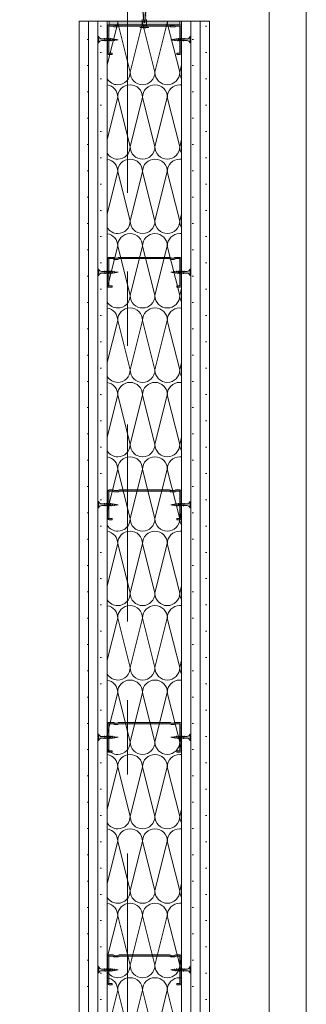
# Model space of a CAD drawing. Header units: metres. Extents: x -3.6 to 84.5, y -11 to 16.8.
# Tile 178 of 256: x 50.785 to 51.17, y 6.764 to 8.087. Entities that reach past the tile are written whole.
import ezdxf

# ---------------------------------------------------------------- set-up
doc = ezdxf.new("R2010")
doc.units = ezdxf.units.M
doc.header["$MEASUREMENT"] = 0
doc.linetypes.add('Strichlinie doppelt', pattern=[0.546806, 0.264583, -0.105833, 0.070556, -0.105833])
doc.linetypes.add('Wipeout_Contour', pattern=[1, 0, -1])
for name, color, linetype in [('301 - Elemente.Linie', 7, 'Continuous'), ('302 - Elemente.Schraffur', 7, 'Continuous'), ('451 - Universal.Achsen Raster', 7, 'Continuous'), ('605 - Struktur.Wand Innen', 7, 'Continuous')]:
    doc.layers.add(name, color=color, linetype=linetype)
pattern_1 = [(45, (0, 0), (-0.01767767, 0.01767767), [0, -0.025])]

# ---------------------------------------------------------------- blocks, each defined once
blk = doc.blocks.new('*X14')
at = {"layer": '605 - Struktur.Wand Innen', "color": 7, "linetype": 'Continuous', "lineweight": 5}
for p, q in [((50.9025, 8.0266), (50.9167, 8.0833)), ((50.9333, 8.0167), (50.9167, 8.0833)), ((50.9333, 8.0167), (50.95, 8.0833)), ((50.9667, 8.0167), (50.95, 8.0833)), ((50.9667, 8.0167), (50.9833, 8.0833)), ((51, 8.0167), (50.9833, 8.0833)), ((51, 8.0167), (51.0025, 8.0266)), ((50.9025, 7.9266), (50.9167, 7.9833)), ((50.9333, 7.9167), (50.9167, 7.9833)), ((50.9333, 7.9167), (50.95, 7.9833)), ((50.9667, 7.9167), (50.95, 7.9833)), ((50.9667, 7.9167), (50.9833, 7.9833)), ((51, 7.9167), (50.9833, 7.9833)), ((51, 7.9167), (51.0025, 7.9266)), ((50.9025, 7.8266), (50.9167, 7.8833)), ((50.9333, 7.8167), (50.9167, 7.8833)), ((50.9333, 7.8167), (50.95, 7.8833)), ((50.9667, 7.8167), (50.95, 7.8833)), ((50.9667, 7.8167), (50.9833, 7.8833)), ((51, 7.8167), (50.9833, 7.8833)), ((51, 7.8167), (51.0025, 7.8266)), ((50.9025, 7.7266), (50.9167, 7.7833)), ((50.9333, 7.7167), (50.9167, 7.7833)), ((50.9333, 7.7167), (50.95, 7.7833)), ((50.9667, 7.7167), (50.95, 7.7833)), ((50.9667, 7.7167), (50.9833, 7.7833)), ((51, 7.7167), (50.9833, 7.7833)), ((51, 7.7167), (51.0025, 7.7266)), ((50.9025, 7.6266), (50.9167, 7.6833)), ((50.9333, 7.6167), (50.9167, 7.6833)), ((50.9333, 7.6167), (50.95, 7.6833)), ((50.9667, 7.6167), (50.95, 7.6833)), ((50.9667, 7.6167), (50.9833, 7.6833)), ((51, 7.6167), (50.9833, 7.6833)), ((51, 7.6167), (51.0025, 7.6266)), ((50.9025, 7.5266), (50.9167, 7.5833)), ((50.9333, 7.5167), (50.9167, 7.5833)), ((50.9333, 7.5167), (50.95, 7.5833)), ((50.9667, 7.5167), (50.95, 7.5833)), ((50.9667, 7.5167), (50.9833, 7.5833)), ((51, 7.5167), (50.9833, 7.5833)), ((51, 7.5167), (51.0025, 7.5266)), ((50.9025, 7.4266), (50.9167, 7.4833)), ((50.9333, 7.4167), (50.9167, 7.4833)), ((50.9333, 7.4167), (50.95, 7.4833)), ((50.9667, 7.4167), (50.95, 7.4833)), ((50.9667, 7.4167), (50.9833, 7.4833)), ((51, 7.4167), (50.9833, 7.4833)), ((51, 7.4167), (51.0025, 7.4266)), ((50.9025, 7.3266), (50.9167, 7.3833)), ((50.9333, 7.3167), (50.9167, 7.3833)), ((50.9333, 7.3167), (50.95, 7.3833)), ((50.9667, 7.3167), (50.95, 7.3833)), ((50.9667, 7.3167), (50.9833, 7.3833)), ((51, 7.3167), (50.9833, 7.3833)), ((51, 7.3167), (51.0025, 7.3266)), ((50.9025, 7.2266), (50.9167, 7.2833)), ((50.9333, 7.2167), (50.9167, 7.2833)), ((50.9333, 7.2167), (50.95, 7.2833)), ((50.9667, 7.2167), (50.95, 7.2833)), ((50.9667, 7.2167), (50.9833, 7.2833)), ((51, 7.2167), (50.9833, 7.2833)), ((51, 7.2167), (51.0025, 7.2266)), ((50.9025, 7.1266), (50.9167, 7.1833)), ((50.9333, 7.1167), (50.9167, 7.1833)), ((50.9333, 7.1167), (50.95, 7.1833)), ((50.9667, 7.1167), (50.95, 7.1833)), ((50.9667, 7.1167), (50.9833, 7.1833)), ((51, 7.1167), (50.9833, 7.1833)), ((51, 7.1167), (51.0025, 7.1266)), ((50.9025, 7.0266), (50.9167, 7.0833)), ((50.9333, 7.0167), (50.9167, 7.0833)), ((50.9333, 7.0167), (50.95, 7.0833)), ((50.9667, 7.0167), (50.95, 7.0833)), ((50.9667, 7.0167), (50.9833, 7.0833)), ((51, 7.0167), (50.9833, 7.0833)), ((51, 7.0167), (51.0025, 7.0266)), ((50.9025, 6.9266), (50.9167, 6.9833)), ((50.9333, 6.9167), (50.9167, 6.9833)), ((50.9333, 6.9167), (50.95, 6.9833)), ((50.9667, 6.9167), (50.95, 6.9833)), ((50.9667, 6.9167), (50.9833, 6.9833)), ((51, 6.9167), (50.9833, 6.9833)), ((51, 6.9167), (51.0025, 6.9266)), ((50.9025, 6.8266), (50.9167, 6.8833)), ((50.9333, 6.8167), (50.9167, 6.8833)), ((50.9333, 6.8167), (50.95, 6.8833)), ((50.9667, 6.8167), (50.95, 6.8833)), ((50.9667, 6.8167), (50.9833, 6.8833)), ((51, 6.8167), (50.9833, 6.8833)), ((51, 6.8167), (51.0025, 6.8266)), ((50.9025, 6.7266), (50.9167, 6.7833)), ((50.9333, 6.7167), (50.9167, 6.7833)), ((50.9333, 6.7167), (50.95, 6.7833)), ((50.9667, 6.7167), (50.95, 6.7833)), ((50.9667, 6.7167), (50.9833, 6.7833)), ((51, 6.7167), (50.9833, 6.7833))]:
    blk.add_line(p, q, dxfattribs=at)
for centre, start, end in [((50.9, 8.0833), 0, 7.4702), ((50.9333, 8.0833), 172.5298, 180), ((50.9333, 8.0833), 0, 7.4702), ((50.9667, 8.0833), 172.5298, 180), ((50.9667, 8.0833), 0, 7.4702), ((51, 8.0833), 172.5298, 180), ((50.9167, 8.0167), 211.7164, 270), ((50.9167, 8.0167), 270, 0), ((50.95, 8.0167), 180, 270), ((50.95, 8.0167), 270, 0), ((50.9833, 8.0167), 180, 270), ((50.9833, 8.0167), 270, 0), ((51.0167, 8.0167), 180, 211.7164), ((50.9, 7.9833), 0, 81.4113), ((50.9333, 7.9833), 90, 180), ((50.9333, 7.9833), 0, 90), ((50.9667, 7.9833), 90, 180), ((50.9667, 7.9833), 0, 90), ((51, 7.9833), 90, 180), ((51, 7.9833), 81.4113, 90), ((50.9167, 7.9167), 270, 0), ((50.95, 7.9167), 180, 270), ((50.95, 7.9167), 270, 0), ((50.9833, 7.9167), 180, 270), ((50.9833, 7.9167), 270, 0), ((51.0167, 7.9167), 180, 211.7164), ((50.9167, 7.9167), 211.7164, 270), ((50.9, 7.8833), 0, 81.4113), ((50.9333, 7.8833), 90, 180), ((50.9333, 7.8833), 0, 90), ((50.9667, 7.8833), 90, 180), ((50.9667, 7.8833), 0, 90), ((51, 7.8833), 90, 180), ((51, 7.8833), 81.4113, 90), ((50.9167, 7.8167), 211.7164, 270), ((50.9167, 7.8167), 270, 0), ((50.95, 7.8167), 180, 270), ((50.95, 7.8167), 270, 0), ((50.9833, 7.8167), 180, 270), ((50.9833, 7.8167), 270, 0), ((51.0167, 7.8167), 180, 211.7164), ((50.9, 7.7833), 0, 81.4113), ((50.9333, 7.7833), 90, 180), ((50.9333, 7.7833), 0, 90), ((50.9667, 7.7833), 90, 180), ((50.9667, 7.7833), 0, 90), ((51, 7.7833), 90, 180), ((51, 7.7833), 81.4113, 90), ((50.9167, 7.7167), 270, 0), ((50.95, 7.7167), 180, 270), ((50.95, 7.7167), 270, 0), ((50.9833, 7.7167), 180, 270), ((50.9833, 7.7167), 270, 0), ((51.0167, 7.7167), 180, 211.7164), ((50.9167, 7.7167), 211.7164, 270), ((50.9, 7.6833), 0, 81.4113), ((50.9333, 7.6833), 90, 180), ((50.9333, 7.6833), 0, 90), ((50.9667, 7.6833), 90, 180), ((50.9667, 7.6833), 0, 90), ((51, 7.6833), 90, 180), ((51, 7.6833), 81.4113, 90), ((50.9167, 7.6167), 270, 0), ((50.95, 7.6167), 180, 270), ((50.95, 7.6167), 270, 0), ((50.9833, 7.6167), 180, 270), ((50.9833, 7.6167), 270, 0), ((51.0167, 7.6167), 180, 211.7164), ((50.9167, 7.6167), 211.7164, 270), ((50.9, 7.5833), 0, 81.4113), ((50.9333, 7.5833), 90, 180), ((50.9333, 7.5833), 0, 90), ((50.9667, 7.5833), 90, 180), ((50.9667, 7.5833), 0, 90), ((51, 7.5833), 90, 180), ((51, 7.5833), 81.4113, 90), ((50.9167, 7.5167), 270, 0), ((50.95, 7.5167), 180, 270), ((50.95, 7.5167), 270, 0), ((50.9833, 7.5167), 180, 270), ((50.9833, 7.5167), 270, 0), ((51.0167, 7.5167), 180, 211.7164), ((50.9167, 7.5167), 211.7164, 270), ((50.9, 7.4833), 0, 81.4113), ((50.9333, 7.4833), 90, 180), ((50.9333, 7.4833), 0, 90), ((50.9667, 7.4833), 90, 180), ((50.9667, 7.4833), 0, 90), ((51, 7.4833), 90, 180), ((51, 7.4833), 81.4113, 90), ((50.9167, 7.4167), 270, 0), ((50.95, 7.4167), 180, 270), ((50.95, 7.4167), 270, 0), ((50.9833, 7.4167), 180, 270), ((50.9833, 7.4167), 270, 0), ((51.0167, 7.4167), 180, 211.7164), ((50.9167, 7.4167), 211.7164, 270), ((50.9, 7.3833), 0, 81.4113), ((50.9333, 7.3833), 90, 180), ((50.9333, 7.3833), 0, 90), ((50.9667, 7.3833), 90, 180), ((50.9667, 7.3833), 0, 90), ((51, 7.3833), 90, 180), ((51, 7.3833), 81.4113, 90), ((50.9167, 7.3167), 211.7164, 270), ((50.9167, 7.3167), 270, 0), ((50.95, 7.3167), 180, 270), ((50.95, 7.3167), 270, 0), ((50.9833, 7.3167), 180, 270), ((50.9833, 7.3167), 270, 0), ((51.0167, 7.3167), 180, 211.7164), ((50.9, 7.2833), 0, 81.4113), ((50.9333, 7.2833), 90, 180), ((50.9333, 7.2833), 0, 90), ((50.9667, 7.2833), 90, 180), ((50.9667, 7.2833), 0, 90), ((51, 7.2833), 90, 180), ((51, 7.2833), 81.4113, 90), ((50.9167, 7.2167), 270, 0), ((50.95, 7.2167), 180, 270), ((50.95, 7.2167), 270, 0), ((50.9833, 7.2167), 180, 270), ((50.9833, 7.2167), 270, 0), ((51.0167, 7.2167), 180, 211.7164), ((50.9167, 7.2167), 211.7164, 270), ((50.9, 7.1833), 0, 81.4113), ((50.9333, 7.1833), 90, 180), ((50.9333, 7.1833), 0, 90), ((50.9667, 7.1833), 90, 180), ((50.9667, 7.1833), 0, 90), ((51, 7.1833), 90, 180), ((51, 7.1833), 81.4113, 90), ((50.9167, 7.1167), 211.7164, 270), ((50.9167, 7.1167), 270, 0), ((50.95, 7.1167), 180, 270), ((50.95, 7.1167), 270, 0), ((50.9833, 7.1167), 180, 270), ((50.9833, 7.1167), 270, 0), ((51.0167, 7.1167), 180, 211.7164), ((50.9, 7.0833), 0, 81.4113), ((50.9333, 7.0833), 90, 180), ((50.9333, 7.0833), 0, 90), ((50.9667, 7.0833), 90, 180), ((50.9667, 7.0833), 0, 90), ((51, 7.0833), 90, 180), ((51, 7.0833), 81.4113, 90), ((50.9167, 7.0167), 270, 0), ((50.95, 7.0167), 180, 270), ((50.95, 7.0167), 270, 0), ((50.9833, 7.0167), 180, 270), ((50.9833, 7.0167), 270, 0), ((51.0167, 7.0167), 180, 211.7164), ((50.9167, 7.0167), 211.7164, 270), ((50.9333, 6.9833), 90, 180), ((50.9333, 6.9833), 0, 90), ((50.9667, 6.9833), 90, 180), ((50.9667, 6.9833), 0, 90), ((51, 6.9833), 90, 180), ((51, 6.9833), 81.4113, 90), ((50.9, 6.9833), 0, 81.4113), ((50.9167, 6.9167), 211.7164, 270), ((50.9167, 6.9167), 270, 0), ((50.95, 6.9167), 180, 270), ((50.95, 6.9167), 270, 0), ((50.9833, 6.9167), 180, 270), ((50.9833, 6.9167), 270, 0), ((51.0167, 6.9167), 180, 211.7164), ((50.9, 6.8833), 0, 81.4113), ((50.9333, 6.8833), 90, 180), ((50.9333, 6.8833), 0, 90), ((50.9667, 6.8833), 90, 180), ((50.9667, 6.8833), 0, 90), ((51, 6.8833), 90, 180), ((51, 6.8833), 81.4113, 90), ((50.9167, 6.8167), 270, 0), ((50.95, 6.8167), 180, 270), ((50.95, 6.8167), 270, 0), ((50.9833, 6.8167), 180, 270), ((50.9833, 6.8167), 270, 0), ((51.0167, 6.8167), 180, 211.7164), ((50.9167, 6.8167), 211.7164, 270), ((50.9, 6.7833), 0, 81.4113), ((50.9333, 6.7833), 90, 180), ((50.9333, 6.7833), 0, 90), ((50.9667, 6.7833), 90, 180), ((50.9667, 6.7833), 0, 90), ((51, 6.7833), 90, 180), ((51, 6.7833), 81.4113, 90)]:
    blk.add_arc(centre, 0.0167, start, end, dxfattribs=at)

msp = doc.modelspace()

# ---------------------------------------------------------------- wipeouts: each hides what was drawn before it
at = {"color": 254, "linetype": 'Wipeout_Contour', "lineweight": 0, "ltscale": 412.985686}
msp.add_wipeout([(50.785, 5.8275), (50.785, 5.505), (51.17, 5.505), (51.17, 13.445), (51.12, 13.445), (51.12, 5.555), (50.835, 5.555), (50.835, 5.8275)], dxfattribs=at).dxf.layer = '302 - Elemente.Schraffur'

# ---------------------------------------------------------------- next in the draw order: linework, layer by layer
at = {"layer": '302 - Elemente.Schraffur', "color": 7, "linetype": 'Continuous', "lineweight": 18}
msp.add_lwpolyline([(50.785, 5.8275), (50.835, 5.8275), (50.835, 5.555), (51.12, 5.555), (51.12, 13.445), (51.17, 13.445), (51.17, 5.505), (50.785, 5.505)], close=True, dxfattribs=at)

# ---------------------------------------------------------------- next in the draw order: wipeouts: each hides what was drawn before it
at = {"color": 254, "linetype": 'Wipeout_Contour', "lineweight": 0, "ltscale": 205.381078}
msp.add_wipeout([(50.865, 8.0855), (50.865, 5.605), (50.8775, 5.605), (50.8775, 8.0855)], dxfattribs=at).dxf.layer = '605 - Struktur.Wand Innen'

# ---------------------------------------------------------------- next in the draw order: hatches: boundary and pattern name
at = {"layer": '605 - Struktur.Wand Innen', "linetype": 'Continuous', "lineweight": 5}
h = msp.add_hatch(dxfattribs=at)
h.set_pattern_fill('Gips_0001', style=0, pattern_type=2)
h.set_pattern_definition(pattern_1)
h.paths.add_polyline_path([(50.865, 8.0855), (50.865, 5.605), (50.8775, 5.605), (50.8775, 8.0855)])

# ---------------------------------------------------------------- next in the draw order: linework, layer by layer
at = {"layer": '605 - Struktur.Wand Innen', "color": 7, "linetype": 'Continuous', "lineweight": 13}
msp.add_lwpolyline([(50.865, 8.0855), (50.865, 5.605)], dxfattribs=at)

# ---------------------------------------------------------------- next in the draw order: wipeouts: each hides what was drawn before it
at = {"color": 254, "linetype": 'Wipeout_Contour', "lineweight": 0, "ltscale": 205.430619}
msp.add_wipeout([(50.8775, 8.0855), (50.8775, 5.605), (50.89, 5.605), (50.89, 8.0855)], dxfattribs=at).dxf.layer = '605 - Struktur.Wand Innen'

# ---------------------------------------------------------------- next in the draw order: hatches: boundary and pattern name
at = {"layer": '605 - Struktur.Wand Innen', "linetype": 'Continuous', "lineweight": 5}
h = msp.add_hatch(dxfattribs=at)
h.set_pattern_fill('Gips_0001', style=0, pattern_type=2)
h.set_pattern_definition(pattern_1)
h.paths.add_polyline_path([(50.8775, 8.0855), (50.8775, 5.605), (50.89, 5.605), (50.89, 8.0855)])

# ---------------------------------------------------------------- next in the draw order: linework, layer by layer
at = {"layer": '605 - Struktur.Wand Innen', "color": 7, "linetype": 'Continuous', "lineweight": 9}
msp.add_line((50.8775, 8.0855), (50.8775, 5.605), dxfattribs=at)

# ---------------------------------------------------------------- next in the draw order: wipeouts: each hides what was drawn before it
at = {"color": 254, "linetype": 'Wipeout_Contour', "lineweight": 0, "ltscale": 205.48016}
msp.add_wipeout([(50.89, 8.0855), (50.89, 5.605), (50.9025, 5.605), (50.9025, 8.0855)], dxfattribs=at).dxf.layer = '605 - Struktur.Wand Innen'

# ---------------------------------------------------------------- next in the draw order: hatches: boundary and pattern name
at = {"layer": '605 - Struktur.Wand Innen', "linetype": 'Continuous', "lineweight": 5}
h = msp.add_hatch(dxfattribs=at)
h.set_pattern_fill('Gips_0001', style=0, pattern_type=2)
h.set_pattern_definition(pattern_1)
h.paths.add_polyline_path([(50.89, 8.0855), (50.89, 5.605), (50.9025, 5.605), (50.9025, 8.0855)])

# ---------------------------------------------------------------- next in the draw order: linework, layer by layer
at = {"layer": '301 - Elemente.Linie', "color": 7, "linetype": 'Continuous', "lineweight": 9}
for p, q in [((50.891, 8.0563), (50.891, 8.0648)), ((50.891, 7.7438), (50.891, 7.7523)), ((50.891, 7.4313), (50.891, 7.4398)), ((50.891, 7.1188), (50.891, 7.1273)), ((50.891, 6.8063), (50.891, 6.8148))]:
    msp.add_line(p, q, dxfattribs=at)
at = {"layer": '605 - Struktur.Wand Innen', "color": 7, "linetype": 'Continuous', "lineweight": 9}
msp.add_line((50.89, 8.0855), (50.89, 5.605), dxfattribs=at)

# ---------------------------------------------------------------- next in the draw order: wipeouts: each hides what was drawn before it
at = {"color": 254, "linetype": 'Wipeout_Contour', "lineweight": 0, "ltscale": 205.702874}
msp.add_wipeout([(50.9025, 8.0855), (50.9025, 5.605), (51.0025, 5.605), (51.0025, 8.0855)], dxfattribs=at).dxf.layer = '605 - Struktur.Wand Innen'

# ---------------------------------------------------------------- next in the draw order: hatches: boundary and pattern name
at = {"layer": '301 - Elemente.Linie', "linetype": 'Continuous', "lineweight": 5}
for points in [[(50.9497, 8.0793, -0.339909), (50.9465, 8.0768), (50.9487, 8.0768, 0.133333), (50.9562, 8.0768), (50.9585, 8.0768, -0.339907), (50.9552, 8.0793), (50.9555, 8.0877), (50.9547, 8.0903), (50.9557, 8.0902), (50.9559, 8.0932), (50.9551, 8.0958), (50.9561, 8.0957), (50.9563, 8.0987), (50.9555, 8.1013), (50.9565, 8.1012), (50.9567, 8.1042), (50.9558, 8.1068), (50.9568, 8.1067), (50.957, 8.1092), (50.9565, 8.1127), (50.9551, 8.1128), (50.9531, 8.0838), (50.9519, 8.0838), (50.9499, 8.1128), (50.9485, 8.1127), (50.948, 8.1092), (50.9481, 8.1067), (50.9491, 8.1068), (50.9483, 8.1042), (50.9485, 8.1012), (50.9495, 8.1013), (50.9487, 8.0987), (50.9489, 8.0957), (50.9499, 8.0958), (50.9491, 8.0932), (50.9493, 8.0902), (50.9503, 8.0903), (50.9495, 8.0877)], [(50.9531, 8.0838), (50.9541, 8.0988), (50.9541, 8.1088), (50.9525, 8.1143), (50.9508, 8.1088), (50.9508, 8.0988), (50.9519, 8.0838)]]:
    msp.add_hatch(color=255, dxfattribs=at).paths.add_polyline_path(points)
at = {"layer": '301 - Elemente.Linie', "linetype": 'Continuous', "lineweight": 0, "true_color": 0xbfbfbf}
for points in [[(50.89, 8.0648), (50.89, 8.0563), (50.891, 8.0563, -0.304191), (50.8955, 8.0594), (50.9081, 8.0594), (50.9172, 8.0605), (50.9081, 8.0616), (50.8955, 8.0616, -0.304192), (50.891, 8.0648)], [(50.89, 7.7523), (50.89, 7.7438), (50.891, 7.7438, -0.304191), (50.8955, 7.7469), (50.9081, 7.7469), (50.9172, 7.748), (50.9081, 7.7491), (50.8955, 7.7491, -0.304192), (50.891, 7.7523)], [(50.89, 7.4398), (50.89, 7.4313), (50.891, 7.4313, -0.304191), (50.8955, 7.4344), (50.9081, 7.4344), (50.9172, 7.4355), (50.9081, 7.4366), (50.8955, 7.4366, -0.304192), (50.891, 7.4398)], [(50.89, 7.1273), (50.89, 7.1188), (50.891, 7.1188, -0.304191), (50.8955, 7.1219), (50.9081, 7.1219), (50.9172, 7.123), (50.9081, 7.1241), (50.8955, 7.1241, -0.304192), (50.891, 7.1273)], [(50.89, 6.8148), (50.89, 6.8063), (50.891, 6.8063, -0.304191), (50.8955, 6.8094), (50.9081, 6.8094), (50.9172, 6.8105), (50.9081, 6.8116), (50.8955, 6.8116, -0.304192), (50.891, 6.8148)]]:
    msp.add_hatch(color=9, dxfattribs=at).paths.add_polyline_path(points)

# ---------------------------------------------------------------- next in the draw order: linework, layer by layer
at = {"layer": '301 - Elemente.Linie', "color": 7, "linetype": 'Continuous', "lineweight": 9}
for p, q in [((50.9562, 8.0768), (50.9487, 8.0768)), ((50.9497, 8.0793), (50.9552, 8.0793)), ((50.9, 8.0585), (50.899, 8.0625)), ((50.9026, 8.0585), (50.9016, 8.0625)), ((50.9052, 8.0585), (50.9042, 8.0625)), ((50.9078, 8.0585), (50.9068, 8.0625)), ((50.9102, 8.0589), (50.9094, 8.0623)), ((50.9124, 8.0592), (50.9119, 8.0618)), ((50.9146, 8.0596), (50.9144, 8.0613)), ((50.9903, 8.0596), (50.9906, 8.0613)), ((50.9926, 8.0592), (50.9931, 8.0618)), ((50.9948, 8.0589), (50.9956, 8.0623)), ((50.9, 7.746), (50.899, 7.75)), ((50.9026, 7.746), (50.9016, 7.75)), ((50.9052, 7.746), (50.9042, 7.75)), ((50.9078, 7.746), (50.9068, 7.75)), ((50.9102, 7.7464), (50.9094, 7.7498)), ((50.9124, 7.7467), (50.9119, 7.7493)), ((50.9146, 7.7471), (50.9144, 7.7488)), ((50.9903, 7.7471), (50.9906, 7.7488)), ((50.9926, 7.7467), (50.9931, 7.7493)), ((50.9948, 7.7464), (50.9956, 7.7498)), ((50.9, 7.4335), (50.899, 7.4375)), ((50.9026, 7.4335), (50.9016, 7.4375)), ((50.9052, 7.4335), (50.9042, 7.4375)), ((50.9078, 7.4335), (50.9068, 7.4375)), ((50.9102, 7.4339), (50.9094, 7.4373)), ((50.9124, 7.4342), (50.9119, 7.4368)), ((50.9926, 7.4342), (50.9931, 7.4368)), ((50.9948, 7.4339), (50.9956, 7.4373)), ((50.9146, 7.4346), (50.9144, 7.4363)), ((50.9903, 7.4346), (50.9906, 7.4363)), ((50.9, 7.121), (50.899, 7.125)), ((50.9026, 7.121), (50.9016, 7.125)), ((50.9052, 7.121), (50.9042, 7.125)), ((50.9078, 7.121), (50.9068, 7.125)), ((50.9102, 7.1214), (50.9094, 7.1248)), ((50.9124, 7.1217), (50.9119, 7.1243)), ((50.9146, 7.1221), (50.9144, 7.1238)), ((50.9903, 7.1221), (50.9906, 7.1238)), ((50.9926, 7.1217), (50.9931, 7.1243)), ((50.9948, 7.1214), (50.9956, 7.1248)), ((50.9, 6.8085), (50.899, 6.8125)), ((50.9026, 6.8085), (50.9016, 6.8125)), ((50.9052, 6.8085), (50.9042, 6.8125)), ((50.9078, 6.8085), (50.9068, 6.8125)), ((50.9102, 6.8089), (50.9094, 6.8123)), ((50.9124, 6.8092), (50.9119, 6.8118)), ((50.9146, 6.8096), (50.9144, 6.8113)), ((50.9903, 6.8096), (50.9906, 6.8113)), ((50.9926, 6.8092), (50.9931, 6.8118)), ((50.9948, 6.8089), (50.9956, 6.8123))]:
    msp.add_line(p, q, dxfattribs=at)
msp.add_lwpolyline([(50.9499, 8.1128), (50.9519, 8.0838), (50.9531, 8.0838), (50.9551, 8.1128)], dxfattribs=at)
msp.add_lwpolyline([(50.9531, 8.0838), (50.9519, 8.0838), (50.9508, 8.0988), (50.9508, 8.1088), (50.9525, 8.1143), (50.9541, 8.1088), (50.9541, 8.0988)], close=True, dxfattribs=at)
msp.add_lwpolyline([(50.9555, 8.0877), (50.9552, 8.0793, 0.339907), (50.9585, 8.0768), (50.9562, 8.0768, -0.133333), (50.9487, 8.0768), (50.9465, 8.0768, 0.339909), (50.9497, 8.0793), (50.9495, 8.0877)], format="xyb", dxfattribs=at)
for points in [[(50.9081, 8.0616), (50.8955, 8.0616, -0.304192), (50.891, 8.0648), (50.89, 8.0648), (50.89, 8.0563), (50.891, 8.0563, -0.304191), (50.8955, 8.0594), (50.9081, 8.0594), (50.9172, 8.0605)], [(50.9081, 7.7491), (50.8955, 7.7491, -0.304192), (50.891, 7.7523), (50.89, 7.7523), (50.89, 7.7438), (50.891, 7.7438, -0.304191), (50.8955, 7.7469), (50.9081, 7.7469), (50.9172, 7.748)], [(50.9081, 7.4366), (50.8955, 7.4366, -0.304192), (50.891, 7.4398), (50.89, 7.4398), (50.89, 7.4313), (50.891, 7.4313, -0.304191), (50.8955, 7.4344), (50.9081, 7.4344), (50.9172, 7.4355)], [(50.9081, 7.1241), (50.8955, 7.1241, -0.304192), (50.891, 7.1273), (50.89, 7.1273), (50.89, 7.1188), (50.891, 7.1188, -0.304191), (50.8955, 7.1219), (50.9081, 7.1219), (50.9172, 7.123)], [(50.9081, 6.8116), (50.8955, 6.8116, -0.304192), (50.891, 6.8148), (50.89, 6.8148), (50.89, 6.8063), (50.891, 6.8063, -0.304191), (50.8955, 6.8094), (50.9081, 6.8094), (50.9172, 6.8105)]]:
    msp.add_lwpolyline(points, format="xyb", close=True, dxfattribs=at)
at = {"layer": '451 - Universal.Achsen Raster', "color": 160, "linetype": 'Strichlinie doppelt', "lineweight": 9, "true_color": 0x3232ff}
msp.add_line((50.93, -10.585), (50.93, 16.355), dxfattribs=at)
at = {"layer": '605 - Struktur.Wand Innen', "color": 7, "linetype": 'Continuous', "lineweight": 13}
msp.add_line((50.9025, 8.0855), (50.9025, 5.605), dxfattribs=at)

# ---------------------------------------------------------------- next in the draw order: block references
at = {"layer": '605 - Struktur.Wand Innen', "color": 7, "linetype": 'Continuous', "lineweight": 5}
msp.add_blockref('*X14', (0, 0), dxfattribs=at)

# ---------------------------------------------------------------- next in the draw order: wipeouts: each hides what was drawn before it
at = {"color": 254, "linetype": 'Wipeout_Contour', "lineweight": 0, "ltscale": 205.926036}
msp.add_wipeout([(51.0025, 8.0855), (51.0025, 5.605), (51.015, 5.605), (51.015, 8.0855)], dxfattribs=at).dxf.layer = '605 - Struktur.Wand Innen'

# ---------------------------------------------------------------- next in the draw order: hatches: boundary and pattern name
at = {"layer": '301 - Elemente.Linie', "linetype": 'Continuous', "lineweight": 0, "true_color": 0x000000}
for points in [[(50.9051, 8.0805), (50.9999, 8.0805), (50.9999, 8.0855), (50.9051, 8.0855)], [(50.9959, 8.0423), (50.9959, 8.0405), (50.9999, 8.0405, 0.414214), (51.0019, 8.0425), (51.0019, 8.0586, 0.267949), (51.0009, 8.0603, -0.57735), (51.0009, 8.0607, 0.267949), (51.0019, 8.0624), (51.0019, 8.0785, 0.414214), (50.9999, 8.0805), (50.9944, 8.0805, 0.250492), (50.9927, 8.0796, -0.250492), (50.9925, 8.0795), (50.9883, 8.0795, -0.250492), (50.9881, 8.0796, 0.250492), (50.9864, 8.0805), (50.9186, 8.0805, 0.250492), (50.9169, 8.0796, -0.250492), (50.9167, 8.0795), (50.9125, 8.0795, -0.250492), (50.9123, 8.0796, 0.250492), (50.9106, 8.0805), (50.9051, 8.0805, 0.414214), (50.9031, 8.0785), (50.9031, 8.0624, 0.267949), (50.9041, 8.0607, -0.57735), (50.9041, 8.0603, 0.267949), (50.9031, 8.0586), (50.9031, 8.0425, 0.414214), (50.9051, 8.0405), (50.9091, 8.0405), (50.9091, 8.0423), (50.9051, 8.0423, -0.414214), (50.9048, 8.0425), (50.9048, 8.0586, -0.267949), (50.905, 8.0588, 0.57735), (50.905, 8.0622, -0.267949), (50.9048, 8.0624), (50.9048, 8.0785, -0.414214), (50.9051, 8.0788), (50.9106, 8.0788, -0.250492), (50.9108, 8.0786, 0.250492), (50.9125, 8.0778), (50.9167, 8.0778, 0.250492), (50.9184, 8.0786, -0.250492), (50.9186, 8.0788), (50.9864, 8.0788, -0.250492), (50.9866, 8.0786, 0.250492), (50.9883, 8.0778), (50.9925, 8.0778, 0.250492), (50.9942, 8.0786, -0.250492), (50.9944, 8.0788), (50.9999, 8.0788, -0.414214), (51.0001, 8.0785), (51.0001, 8.0624, -0.267949), (51, 8.0622, 0.57735), (51, 8.0588, -0.267949), (51.0001, 8.0586), (51.0001, 8.0425, -0.414214), (50.9999, 8.0423)], [(50.9959, 7.7298), (50.9959, 7.728), (50.9999, 7.728, 0.414214), (51.0019, 7.73), (51.0019, 7.7461, 0.267949), (51.0009, 7.7478, -0.57735), (51.0009, 7.7482, 0.267949), (51.0019, 7.7499), (51.0019, 7.766, 0.414214), (50.9999, 7.768), (50.9944, 7.768, 0.250492), (50.9927, 7.7671, -0.250492), (50.9925, 7.767), (50.9883, 7.767, -0.250492), (50.9881, 7.7671, 0.250492), (50.9864, 7.768), (50.9186, 7.768, 0.250492), (50.9169, 7.7671, -0.250492), (50.9167, 7.767), (50.9125, 7.767, -0.250492), (50.9123, 7.7671, 0.250492), (50.9106, 7.768), (50.9051, 7.768, 0.414214), (50.9031, 7.766), (50.9031, 7.7499, 0.267949), (50.9041, 7.7482, -0.57735), (50.9041, 7.7478, 0.267949), (50.9031, 7.7461), (50.9031, 7.73, 0.414214), (50.9051, 7.728), (50.9091, 7.728), (50.9091, 7.7298), (50.9051, 7.7298, -0.414214), (50.9048, 7.73), (50.9048, 7.7461, -0.267949), (50.905, 7.7463, 0.57735), (50.905, 7.7497, -0.267949), (50.9048, 7.7499), (50.9048, 7.766, -0.414214), (50.9051, 7.7663), (50.9106, 7.7663, -0.250492), (50.9108, 7.7661, 0.250492), (50.9125, 7.7653), (50.9167, 7.7653, 0.250492), (50.9184, 7.7661, -0.250492), (50.9186, 7.7663), (50.9864, 7.7663, -0.250492), (50.9866, 7.7661, 0.250492), (50.9883, 7.7653), (50.9925, 7.7653, 0.250492), (50.9942, 7.7661, -0.250492), (50.9944, 7.7663), (50.9999, 7.7663, -0.414214), (51.0001, 7.766), (51.0001, 7.7499, -0.267949), (51, 7.7497, 0.57735), (51, 7.7463, -0.267949), (51.0001, 7.7461), (51.0001, 7.73, -0.414214), (50.9999, 7.7298)], [(50.9959, 7.4173), (50.9959, 7.4155), (50.9999, 7.4155, 0.414214), (51.0019, 7.4175), (51.0019, 7.4336, 0.267949), (51.0009, 7.4353, -0.57735), (51.0009, 7.4357, 0.267949), (51.0019, 7.4374), (51.0019, 7.4535, 0.414214), (50.9999, 7.4555), (50.9944, 7.4555, 0.250492), (50.9927, 7.4546, -0.250492), (50.9925, 7.4545), (50.9883, 7.4545, -0.250492), (50.9881, 7.4546, 0.250492), (50.9864, 7.4555), (50.9186, 7.4555, 0.250492), (50.9169, 7.4546, -0.250492), (50.9167, 7.4545), (50.9125, 7.4545, -0.250492), (50.9123, 7.4546, 0.250492), (50.9106, 7.4555), (50.9051, 7.4555, 0.414214), (50.9031, 7.4535), (50.9031, 7.4374, 0.267949), (50.9041, 7.4357, -0.57735), (50.9041, 7.4353, 0.267949), (50.9031, 7.4336), (50.9031, 7.4175, 0.414214), (50.9051, 7.4155), (50.9091, 7.4155), (50.9091, 7.4173), (50.9051, 7.4173, -0.414214), (50.9048, 7.4175), (50.9048, 7.4336, -0.267949), (50.905, 7.4338, 0.57735), (50.905, 7.4372, -0.267949), (50.9048, 7.4374), (50.9048, 7.4535, -0.414214), (50.9051, 7.4538), (50.9106, 7.4538, -0.250492), (50.9108, 7.4536, 0.250492), (50.9125, 7.4528), (50.9167, 7.4528, 0.250492), (50.9184, 7.4536, -0.250492), (50.9186, 7.4538), (50.9864, 7.4538, -0.250492), (50.9866, 7.4536, 0.250492), (50.9883, 7.4528), (50.9925, 7.4528, 0.250492), (50.9942, 7.4536, -0.250492), (50.9944, 7.4538), (50.9999, 7.4538, -0.414214), (51.0001, 7.4535), (51.0001, 7.4374, -0.267949), (51, 7.4372, 0.57735), (51, 7.4338, -0.267949), (51.0001, 7.4336), (51.0001, 7.4175, -0.414214), (50.9999, 7.4173)], [(50.9959, 7.1048), (50.9959, 7.103), (50.9999, 7.103, 0.414214), (51.0019, 7.105), (51.0019, 7.1211, 0.267949), (51.0009, 7.1228, -0.57735), (51.0009, 7.1232, 0.267949), (51.0019, 7.1249), (51.0019, 7.141, 0.414214), (50.9999, 7.143), (50.9944, 7.143, 0.250492), (50.9927, 7.1421, -0.250492), (50.9925, 7.142), (50.9883, 7.142, -0.250492), (50.9881, 7.1421, 0.250492), (50.9864, 7.143), (50.9186, 7.143, 0.250492), (50.9169, 7.1421, -0.250492), (50.9167, 7.142), (50.9125, 7.142, -0.250492), (50.9123, 7.1421, 0.250492), (50.9106, 7.143), (50.9051, 7.143, 0.414214), (50.9031, 7.141), (50.9031, 7.1249, 0.267949), (50.9041, 7.1232, -0.57735), (50.9041, 7.1228, 0.267949), (50.9031, 7.1211), (50.9031, 7.105, 0.414214), (50.9051, 7.103), (50.9091, 7.103), (50.9091, 7.1048), (50.9051, 7.1048, -0.414214), (50.9048, 7.105), (50.9048, 7.1211, -0.267949), (50.905, 7.1213, 0.57735), (50.905, 7.1247, -0.267949), (50.9048, 7.1249), (50.9048, 7.141, -0.414214), (50.9051, 7.1413), (50.9106, 7.1413, -0.250492), (50.9108, 7.1411, 0.250492), (50.9125, 7.1403), (50.9167, 7.1403, 0.250492), (50.9184, 7.1411, -0.250492), (50.9186, 7.1413), (50.9864, 7.1413, -0.250492), (50.9866, 7.1411, 0.250492), (50.9883, 7.1403), (50.9925, 7.1403, 0.250492), (50.9942, 7.1411, -0.250492), (50.9944, 7.1413), (50.9999, 7.1413, -0.414214), (51.0001, 7.141), (51.0001, 7.1249, -0.267949), (51, 7.1247, 0.57735), (51, 7.1213, -0.267949), (51.0001, 7.1211), (51.0001, 7.105, -0.414214), (50.9999, 7.1048)], [(50.9959, 6.7923), (50.9959, 6.7905), (50.9999, 6.7905, 0.414214), (51.0019, 6.7925), (51.0019, 6.8086, 0.267949), (51.0009, 6.8103, -0.57735), (51.0009, 6.8107, 0.267949), (51.0019, 6.8124), (51.0019, 6.8285, 0.414214), (50.9999, 6.8305), (50.9944, 6.8305, 0.250492), (50.9927, 6.8296, -0.250492), (50.9925, 6.8295), (50.9883, 6.8295, -0.250492), (50.9881, 6.8296, 0.250492), (50.9864, 6.8305), (50.9186, 6.8305, 0.250492), (50.9169, 6.8296, -0.250492), (50.9167, 6.8295), (50.9125, 6.8295, -0.250492), (50.9123, 6.8296, 0.250492), (50.9106, 6.8305), (50.9051, 6.8305, 0.414214), (50.9031, 6.8285), (50.9031, 6.8124, 0.267949), (50.9041, 6.8107, -0.57735), (50.9041, 6.8103, 0.267949), (50.9031, 6.8086), (50.9031, 6.7925, 0.414214), (50.9051, 6.7905), (50.9091, 6.7905), (50.9091, 6.7923), (50.9051, 6.7923, -0.414214), (50.9048, 6.7925), (50.9048, 6.8086, -0.267949), (50.905, 6.8088, 0.57735), (50.905, 6.8122, -0.267949), (50.9048, 6.8124), (50.9048, 6.8285, -0.414214), (50.9051, 6.8288), (50.9106, 6.8288, -0.250492), (50.9108, 6.8286, 0.250492), (50.9125, 6.8278), (50.9167, 6.8278, 0.250492), (50.9184, 6.8286, -0.250492), (50.9186, 6.8288), (50.9864, 6.8288, -0.250492), (50.9866, 6.8286, 0.250492), (50.9883, 6.8278), (50.9925, 6.8278, 0.250492), (50.9942, 6.8286, -0.250492), (50.9944, 6.8288), (50.9999, 6.8288, -0.414214), (51.0001, 6.8285), (51.0001, 6.8124, -0.267949), (51, 6.8122, 0.57735), (51, 6.8088, -0.267949), (51.0001, 6.8086), (51.0001, 6.7925, -0.414214), (50.9999, 6.7923)]]:
    msp.add_hatch(color=18, dxfattribs=at).paths.add_polyline_path(points)
at = {"layer": '605 - Struktur.Wand Innen', "linetype": 'Continuous', "lineweight": 5}
h = msp.add_hatch(dxfattribs=at)
h.set_pattern_fill('Gips_0001', style=0, pattern_type=2)
h.set_pattern_definition(pattern_1)
h.paths.add_polyline_path([(51.0025, 8.0855), (51.0025, 5.605), (51.015, 5.605), (51.015, 8.0855)])

# ---------------------------------------------------------------- next in the draw order: linework, layer by layer
at = {"layer": '301 - Elemente.Linie', "color": 7, "linetype": 'Continuous', "lineweight": 9}
for p, q in [((50.9972, 8.0585), (50.9982, 8.0625)), ((50.9998, 8.0585), (51.0008, 8.0625)), ((51.0024, 8.0585), (51.0034, 8.0625)), ((51.005, 8.0585), (51.006, 8.0625)), ((50.9972, 7.746), (50.9982, 7.75)), ((50.9998, 7.746), (51.0008, 7.75)), ((51.0024, 7.746), (51.0034, 7.75)), ((51.005, 7.746), (51.006, 7.75)), ((50.9972, 7.4335), (50.9982, 7.4375)), ((50.9998, 7.4335), (51.0008, 7.4375)), ((51.0024, 7.4335), (51.0034, 7.4375)), ((51.005, 7.4335), (51.006, 7.4375)), ((50.9972, 7.121), (50.9982, 7.125)), ((50.9998, 7.121), (51.0008, 7.125)), ((51.0024, 7.121), (51.0034, 7.125)), ((51.005, 7.121), (51.006, 7.125)), ((50.9972, 6.8085), (50.9982, 6.8125)), ((50.9998, 6.8085), (51.0008, 6.8125)), ((51.0024, 6.8085), (51.0034, 6.8125)), ((51.005, 6.8085), (51.006, 6.8125))]:
    msp.add_line(p, q, dxfattribs=at)
msp.add_lwpolyline([(50.9051, 8.0805), (50.9051, 8.0855), (50.9999, 8.0855), (50.9999, 8.0805)], close=True, dxfattribs=at)
for points in [[(50.9959, 8.0423), (50.9959, 8.0405), (50.9999, 8.0405, 0.414214), (51.0019, 8.0425), (51.0019, 8.0586, 0.267949), (51.0009, 8.0603, -0.57735), (51.0009, 8.0607, 0.267949), (51.0019, 8.0624), (51.0019, 8.0785, 0.414214), (50.9999, 8.0805), (50.9944, 8.0805, 0.250492), (50.9927, 8.0796, -0.250492), (50.9925, 8.0795), (50.9883, 8.0795, -0.250492), (50.9881, 8.0796, 0.250492), (50.9864, 8.0805), (50.9186, 8.0805, 0.250492), (50.9169, 8.0796, -0.250492), (50.9167, 8.0795), (50.9125, 8.0795, -0.250492), (50.9123, 8.0796, 0.250492), (50.9106, 8.0805), (50.9051, 8.0805, 0.414214), (50.9031, 8.0785), (50.9031, 8.0624, 0.267949), (50.9041, 8.0607, -0.57735), (50.9041, 8.0603, 0.267949), (50.9031, 8.0586), (50.9031, 8.0425, 0.414214), (50.9051, 8.0405), (50.9091, 8.0405), (50.9091, 8.0423), (50.9051, 8.0423, -0.414214), (50.9048, 8.0425), (50.9048, 8.0586, -0.267949), (50.905, 8.0588, 0.57735), (50.905, 8.0622, -0.267949), (50.9048, 8.0624), (50.9048, 8.0785, -0.414214), (50.9051, 8.0788), (50.9106, 8.0788, -0.250492), (50.9108, 8.0786, 0.250492), (50.9125, 8.0778), (50.9167, 8.0778, 0.250492), (50.9184, 8.0786, -0.250492), (50.9186, 8.0788), (50.9864, 8.0788, -0.250492), (50.9866, 8.0786, 0.250492), (50.9883, 8.0778), (50.9925, 8.0778, 0.250492), (50.9942, 8.0786, -0.250492), (50.9944, 8.0788), (50.9999, 8.0788, -0.414214), (51.0001, 8.0785), (51.0001, 8.0624, -0.267949), (51, 8.0622, 0.57735), (51, 8.0588, -0.267949), (51.0001, 8.0586), (51.0001, 8.0425, -0.414214), (50.9999, 8.0423)], [(50.9959, 7.7298), (50.9959, 7.728), (50.9999, 7.728, 0.414214), (51.0019, 7.73), (51.0019, 7.7461, 0.267949), (51.0009, 7.7478, -0.57735), (51.0009, 7.7482, 0.267949), (51.0019, 7.7499), (51.0019, 7.766, 0.414214), (50.9999, 7.768), (50.9944, 7.768, 0.250492), (50.9927, 7.7671, -0.250492), (50.9925, 7.767), (50.9883, 7.767, -0.250492), (50.9881, 7.7671, 0.250492), (50.9864, 7.768), (50.9186, 7.768, 0.250492), (50.9169, 7.7671, -0.250492), (50.9167, 7.767), (50.9125, 7.767, -0.250492), (50.9123, 7.7671, 0.250492), (50.9106, 7.768), (50.9051, 7.768, 0.414214), (50.9031, 7.766), (50.9031, 7.7499, 0.267949), (50.9041, 7.7482, -0.57735), (50.9041, 7.7478, 0.267949), (50.9031, 7.7461), (50.9031, 7.73, 0.414214), (50.9051, 7.728), (50.9091, 7.728), (50.9091, 7.7298), (50.9051, 7.7298, -0.414214), (50.9048, 7.73), (50.9048, 7.7461, -0.267949), (50.905, 7.7463, 0.57735), (50.905, 7.7497, -0.267949), (50.9048, 7.7499), (50.9048, 7.766, -0.414214), (50.9051, 7.7663), (50.9106, 7.7663, -0.250492), (50.9108, 7.7661, 0.250492), (50.9125, 7.7653), (50.9167, 7.7653, 0.250492), (50.9184, 7.7661, -0.250492), (50.9186, 7.7663), (50.9864, 7.7663, -0.250492), (50.9866, 7.7661, 0.250492), (50.9883, 7.7653), (50.9925, 7.7653, 0.250492), (50.9942, 7.7661, -0.250492), (50.9944, 7.7663), (50.9999, 7.7663, -0.414214), (51.0001, 7.766), (51.0001, 7.7499, -0.267949), (51, 7.7497, 0.57735), (51, 7.7463, -0.267949), (51.0001, 7.7461), (51.0001, 7.73, -0.414214), (50.9999, 7.7298)], [(50.9959, 7.4173), (50.9959, 7.4155), (50.9999, 7.4155, 0.414214), (51.0019, 7.4175), (51.0019, 7.4336, 0.267949), (51.0009, 7.4353, -0.57735), (51.0009, 7.4357, 0.267949), (51.0019, 7.4374), (51.0019, 7.4535, 0.414214), (50.9999, 7.4555), (50.9944, 7.4555, 0.250492), (50.9927, 7.4546, -0.250492), (50.9925, 7.4545), (50.9883, 7.4545, -0.250492), (50.9881, 7.4546, 0.250492), (50.9864, 7.4555), (50.9186, 7.4555, 0.250492), (50.9169, 7.4546, -0.250492), (50.9167, 7.4545), (50.9125, 7.4545, -0.250492), (50.9123, 7.4546, 0.250492), (50.9106, 7.4555), (50.9051, 7.4555, 0.414214), (50.9031, 7.4535), (50.9031, 7.4374, 0.267949), (50.9041, 7.4357, -0.57735), (50.9041, 7.4353, 0.267949), (50.9031, 7.4336), (50.9031, 7.4175, 0.414214), (50.9051, 7.4155), (50.9091, 7.4155), (50.9091, 7.4173), (50.9051, 7.4173, -0.414214), (50.9048, 7.4175), (50.9048, 7.4336, -0.267949), (50.905, 7.4338, 0.57735), (50.905, 7.4372, -0.267949), (50.9048, 7.4374), (50.9048, 7.4535, -0.414214), (50.9051, 7.4538), (50.9106, 7.4538, -0.250492), (50.9108, 7.4536, 0.250492), (50.9125, 7.4528), (50.9167, 7.4528, 0.250492), (50.9184, 7.4536, -0.250492), (50.9186, 7.4538), (50.9864, 7.4538, -0.250492), (50.9866, 7.4536, 0.250492), (50.9883, 7.4528), (50.9925, 7.4528, 0.250492), (50.9942, 7.4536, -0.250492), (50.9944, 7.4538), (50.9999, 7.4538, -0.414214), (51.0001, 7.4535), (51.0001, 7.4374, -0.267949), (51, 7.4372, 0.57735), (51, 7.4338, -0.267949), (51.0001, 7.4336), (51.0001, 7.4175, -0.414214), (50.9999, 7.4173)], [(50.9959, 7.1048), (50.9959, 7.103), (50.9999, 7.103, 0.414214), (51.0019, 7.105), (51.0019, 7.1211, 0.267949), (51.0009, 7.1228, -0.57735), (51.0009, 7.1232, 0.267949), (51.0019, 7.1249), (51.0019, 7.141, 0.414214), (50.9999, 7.143), (50.9944, 7.143, 0.250492), (50.9927, 7.1421, -0.250492), (50.9925, 7.142), (50.9883, 7.142, -0.250492), (50.9881, 7.1421, 0.250492), (50.9864, 7.143), (50.9186, 7.143, 0.250492), (50.9169, 7.1421, -0.250492), (50.9167, 7.142), (50.9125, 7.142, -0.250492), (50.9123, 7.1421, 0.250492), (50.9106, 7.143), (50.9051, 7.143, 0.414214), (50.9031, 7.141), (50.9031, 7.1249, 0.267949), (50.9041, 7.1232, -0.57735), (50.9041, 7.1228, 0.267949), (50.9031, 7.1211), (50.9031, 7.105, 0.414214), (50.9051, 7.103), (50.9091, 7.103), (50.9091, 7.1048), (50.9051, 7.1048, -0.414214), (50.9048, 7.105), (50.9048, 7.1211, -0.267949), (50.905, 7.1213, 0.57735), (50.905, 7.1247, -0.267949), (50.9048, 7.1249), (50.9048, 7.141, -0.414214), (50.9051, 7.1413), (50.9106, 7.1413, -0.250492), (50.9108, 7.1411, 0.250492), (50.9125, 7.1403), (50.9167, 7.1403, 0.250492), (50.9184, 7.1411, -0.250492), (50.9186, 7.1413), (50.9864, 7.1413, -0.250492), (50.9866, 7.1411, 0.250492), (50.9883, 7.1403), (50.9925, 7.1403, 0.250492), (50.9942, 7.1411, -0.250492), (50.9944, 7.1413), (50.9999, 7.1413, -0.414214), (51.0001, 7.141), (51.0001, 7.1249, -0.267949), (51, 7.1247, 0.57735), (51, 7.1213, -0.267949), (51.0001, 7.1211), (51.0001, 7.105, -0.414214), (50.9999, 7.1048)], [(50.9959, 6.7923), (50.9959, 6.7905), (50.9999, 6.7905, 0.414214), (51.0019, 6.7925), (51.0019, 6.8086, 0.267949), (51.0009, 6.8103, -0.57735), (51.0009, 6.8107, 0.267949), (51.0019, 6.8124), (51.0019, 6.8285, 0.414214), (50.9999, 6.8305), (50.9944, 6.8305, 0.250492), (50.9927, 6.8296, -0.250492), (50.9925, 6.8295), (50.9883, 6.8295, -0.250492), (50.9881, 6.8296, 0.250492), (50.9864, 6.8305), (50.9186, 6.8305, 0.250492), (50.9169, 6.8296, -0.250492), (50.9167, 6.8295), (50.9125, 6.8295, -0.250492), (50.9123, 6.8296, 0.250492), (50.9106, 6.8305), (50.9051, 6.8305, 0.414214), (50.9031, 6.8285), (50.9031, 6.8124, 0.267949), (50.9041, 6.8107, -0.57735), (50.9041, 6.8103, 0.267949), (50.9031, 6.8086), (50.9031, 6.7925, 0.414214), (50.9051, 6.7905), (50.9091, 6.7905), (50.9091, 6.7923), (50.9051, 6.7923, -0.414214), (50.9048, 6.7925), (50.9048, 6.8086, -0.267949), (50.905, 6.8088, 0.57735), (50.905, 6.8122, -0.267949), (50.9048, 6.8124), (50.9048, 6.8285, -0.414214), (50.9051, 6.8288), (50.9106, 6.8288, -0.250492), (50.9108, 6.8286, 0.250492), (50.9125, 6.8278), (50.9167, 6.8278, 0.250492), (50.9184, 6.8286, -0.250492), (50.9186, 6.8288), (50.9864, 6.8288, -0.250492), (50.9866, 6.8286, 0.250492), (50.9883, 6.8278), (50.9925, 6.8278, 0.250492), (50.9942, 6.8286, -0.250492), (50.9944, 6.8288), (50.9999, 6.8288, -0.414214), (51.0001, 6.8285), (51.0001, 6.8124, -0.267949), (51, 6.8122, 0.57735), (51, 6.8088, -0.267949), (51.0001, 6.8086), (51.0001, 6.7925, -0.414214), (50.9999, 6.7923)]]:
    msp.add_lwpolyline(points, format="xyb", close=True, dxfattribs=at)
at = {"layer": '605 - Struktur.Wand Innen', "color": 7, "linetype": 'Continuous', "lineweight": 13}
msp.add_line((51.0025, 8.0855), (51.0025, 5.605), dxfattribs=at)

# ---------------------------------------------------------------- next in the draw order: wipeouts: each hides what was drawn before it
at = {"color": 254, "linetype": 'Wipeout_Contour', "lineweight": 0, "ltscale": 205.975579}
msp.add_wipeout([(51.015, 8.0855), (51.015, 5.605), (51.0275, 5.605), (51.0275, 8.0855)], dxfattribs=at).dxf.layer = '605 - Struktur.Wand Innen'

# ---------------------------------------------------------------- next in the draw order: hatches: boundary and pattern name
at = {"layer": '301 - Elemente.Linie', "linetype": 'Continuous', "lineweight": 0, "true_color": 0xbfbfbf}
for points in [[(50.9878, 8.0605), (50.9969, 8.0594), (51.0095, 8.0594, -0.304191), (51.014, 8.0563), (51.015, 8.0563), (51.015, 8.0648), (51.014, 8.0648, -0.304192), (51.0095, 8.0616), (50.9969, 8.0616)], [(50.9878, 7.748), (50.9969, 7.7469), (51.0095, 7.7469, -0.304191), (51.014, 7.7438), (51.015, 7.7438), (51.015, 7.7523), (51.014, 7.7523, -0.304192), (51.0095, 7.7491), (50.9969, 7.7491)], [(50.9878, 7.4355), (50.9969, 7.4344), (51.0095, 7.4344, -0.304191), (51.014, 7.4313), (51.015, 7.4313), (51.015, 7.4398), (51.014, 7.4398, -0.304192), (51.0095, 7.4366), (50.9969, 7.4366)], [(50.9878, 7.123), (50.9969, 7.1219), (51.0095, 7.1219, -0.304191), (51.014, 7.1188), (51.015, 7.1188), (51.015, 7.1273), (51.014, 7.1273, -0.304192), (51.0095, 7.1241), (50.9969, 7.1241)], [(50.9878, 6.8105), (50.9969, 6.8094), (51.0095, 6.8094, -0.304191), (51.014, 6.8063), (51.015, 6.8063), (51.015, 6.8148), (51.014, 6.8148, -0.304192), (51.0095, 6.8116), (50.9969, 6.8116)]]:
    msp.add_hatch(color=9, dxfattribs=at).paths.add_polyline_path(points)
at = {"layer": '605 - Struktur.Wand Innen', "linetype": 'Continuous', "lineweight": 5}
h = msp.add_hatch(dxfattribs=at)
h.set_pattern_fill('Gips_0001', style=0, pattern_type=2)
h.set_pattern_definition(pattern_1)
h.paths.add_polyline_path([(51.015, 8.0855), (51.015, 5.605), (51.0275, 5.605), (51.0275, 8.0855)])

# ---------------------------------------------------------------- next in the draw order: linework, layer by layer
at = {"layer": '301 - Elemente.Linie', "color": 7, "linetype": 'Continuous', "lineweight": 9}
for p, q in [((51.014, 8.0563), (51.014, 8.0648)), ((51.014, 7.7438), (51.014, 7.7523)), ((51.014, 7.4313), (51.014, 7.4398)), ((51.014, 7.1188), (51.014, 7.1273)), ((51.014, 6.8063), (51.014, 6.8148))]:
    msp.add_line(p, q, dxfattribs=at)
for points in [[(50.9969, 8.0616), (51.0095, 8.0616, 0.304192), (51.014, 8.0648), (51.015, 8.0648), (51.015, 8.0563), (51.014, 8.0563, 0.304191), (51.0095, 8.0594), (50.9969, 8.0594), (50.9878, 8.0605)], [(50.9969, 7.7491), (51.0095, 7.7491, 0.304192), (51.014, 7.7523), (51.015, 7.7523), (51.015, 7.7438), (51.014, 7.7438, 0.304191), (51.0095, 7.7469), (50.9969, 7.7469), (50.9878, 7.748)], [(50.9969, 7.4366), (51.0095, 7.4366, 0.304192), (51.014, 7.4398), (51.015, 7.4398), (51.015, 7.4313), (51.014, 7.4313, 0.304191), (51.0095, 7.4344), (50.9969, 7.4344), (50.9878, 7.4355)], [(50.9969, 7.1241), (51.0095, 7.1241, 0.304192), (51.014, 7.1273), (51.015, 7.1273), (51.015, 7.1188), (51.014, 7.1188, 0.304191), (51.0095, 7.1219), (50.9969, 7.1219), (50.9878, 7.123)], [(50.9969, 6.8116), (51.0095, 6.8116, 0.304192), (51.014, 6.8148), (51.015, 6.8148), (51.015, 6.8063), (51.014, 6.8063, 0.304191), (51.0095, 6.8094), (50.9969, 6.8094), (50.9878, 6.8105)]]:
    msp.add_lwpolyline(points, format="xyb", close=True, dxfattribs=at)
at = {"layer": '605 - Struktur.Wand Innen', "color": 7, "linetype": 'Continuous', "lineweight": 9}
msp.add_line((51.015, 8.0855), (51.015, 5.605), dxfattribs=at)

# ---------------------------------------------------------------- next in the draw order: wipeouts: each hides what was drawn before it
at = {"color": 254, "linetype": 'Wipeout_Contour', "lineweight": 0, "ltscale": 206.025122}
msp.add_wipeout([(51.0275, 8.0855), (51.0275, 5.605), (51.04, 5.605), (51.04, 8.0855)], dxfattribs=at).dxf.layer = '605 - Struktur.Wand Innen'

# ---------------------------------------------------------------- next in the draw order: hatches: boundary and pattern name
at = {"layer": '605 - Struktur.Wand Innen', "linetype": 'Continuous', "lineweight": 5}
h = msp.add_hatch(dxfattribs=at)
h.set_pattern_fill('Gips_0001', style=0, pattern_type=2)
h.set_pattern_definition(pattern_1)
h.paths.add_polyline_path([(51.0275, 8.0855), (51.0275, 5.605), (51.04, 5.605), (51.04, 8.0855)])

# ---------------------------------------------------------------- next in the draw order: linework, layer by layer
at = {"layer": '605 - Struktur.Wand Innen', "color": 7, "linetype": 'Continuous', "lineweight": 9}
msp.add_line((51.0275, 8.0855), (51.0275, 5.605), dxfattribs=at)
at = {"layer": '605 - Struktur.Wand Innen', "color": 7, "linetype": 'Continuous', "lineweight": 13}
for points in [[(51.04, 8.0855), (50.865, 8.0855)], [(51.04, 5.605), (51.04, 8.0855)]]:
    msp.add_lwpolyline(points, dxfattribs=at)

doc.saveas('drawing.dxf')
